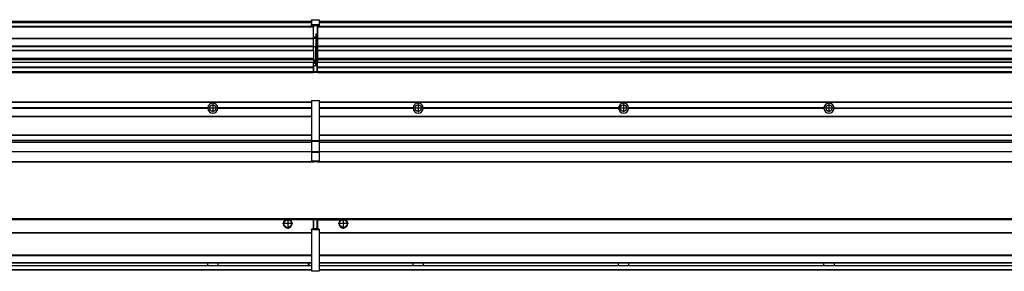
# Model space of a CAD drawing. Header units: inches. Extents: x -381 to 29822, y -418 to 176.
# Tile 28 of 49: x 10165 to 11124, y -154 to 90. Entities that reach past the tile are written whole.
import ezdxf

# ---------------------------------------------------------------- set-up
doc = ezdxf.new("R2010")
doc.units = ezdxf.units.IN
doc.linetypes.add('DOT_CENTER', pattern=[14, 12, -1, 0, -1])
doc.layers.add('1', color=7, linetype='Continuous')

# ---------------------------------------------------------------- blocks, each defined once
blk = doc.blocks.new('Modulos_intermedio__FL-14__7__25', base_point=(10455.18, -48.03))
at = {"color": 7, "linetype": 'Continuous'}
for p, q in [((10456.88, 10.47), (11849.18, 10.47)), ((10456.88, 10.22), (11849.18, 10.22)), ((10476.43, 10.47), (10476.48, 10.52)), ((10476.48, 10.52), (10483.88, 10.52)), ((10483.93, 10.47), (10483.88, 10.52)), ((10548.29, 4.77), (10456.88, 4.77)), ((10548.28, 4.47), (10456.88, 4.47)), ((10548.29, 4.17), (10456.88, 4.17)), ((10548.28, 4.47), (10548.29, 4.77)), ((10548.29, 4.17), (10548.28, 4.47)), ((10550.45, 6.05), (10550.45, 6.04)), ((10550.45, 2.91), (10550.45, 2.9)), ((10748.29, 4.77), (10558.07, 4.77)), ((10558.07, 4.77), (10558.08, 4.47)), ((10558.08, 4.47), (10558.07, 4.17)), ((10748.29, 4.17), (10558.07, 4.17)), ((10748.28, 4.47), (10558.08, 4.47)), ((10748.28, 4.47), (10748.29, 4.77)), ((10748.29, 4.17), (10748.28, 4.47)), ((10948.29, 4.77), (10758.07, 4.77)), ((10758.07, 4.77), (10758.08, 4.47)), ((10758.08, 4.47), (10758.07, 4.17)), ((10948.29, 4.17), (10758.07, 4.17)), ((10948.28, 4.47), (10758.08, 4.47)), ((10948.28, 4.47), (10948.29, 4.77)), ((10948.29, 4.17), (10948.28, 4.47)), ((10958.07, 4.77), (11148.29, 4.77)), ((10958.07, 4.77), (10958.08, 4.47)), ((10958.08, 4.47), (10958.07, 4.17)), ((11148.29, 4.17), (10958.07, 4.17)), ((11148.28, 4.47), (10958.08, 4.47)), ((10456.88, -3.53), (11849.18, -3.53)), ((10456.88, -3.78), (11849.18, -3.78)), ((11849.18, -4.03), (10456.88, -4.03)), ((10456.88, -21.53), (11849.18, -21.53)), ((10456.88, -21.78), (11849.18, -21.78)), ((10456.88, -26.73), (11849.18, -26.73)), ((10456.88, -26.82), (11849.18, -26.82)), ((10456.88, -28.37), (11849.18, -28.37)), ((10456.88, -28.53), (11849.18, -28.53)), ((10456.88, -28.65), (11849.18, -28.65)), ((11849.18, -38.02), (10456.88, -38.02)), ((11849.18, -38.11), (10456.88, -38.11)), ((10455.18, -47.53), (10455.18, -48.03)), ((10456.63, -47.53), (11849.43, -47.53)), ((10455.18, -48.03), (11851.18, -48.03))]:
    blk.add_line(p, q, dxfattribs=at)
for centre in [(10553.18, 4.47), (10753.18, 4.47), (10953.18, 4.47)]:
    blk.add_circle(centre, 3.15, dxfattribs=at)
for centre, start, end in [((10553.18, 4.47), 3.5101, 176.4899), ((10553.18, 4.47), 183.51008, 356.48992), ((10753.18, 4.47), 3.5101, 176.4899), ((10753.18, 4.47), 183.51008, 356.48992), ((10953.18, 4.47), 3.5101, 176.4899), ((10953.18, 4.47), 183.51008, 356.48992)]:
    blk.add_arc(centre, 4.9, start, end, dxfattribs=at)
at = {"layer": '1', "color": 2, "linetype": 'DOT_CENTER'}
for p, q in [((10557.33, 4.47), (10549.03, 4.47)), ((10553.18, 8.62), (10553.18, 0.32)), ((10757.33, 4.47), (10749.03, 4.47)), ((10753.18, 8.62), (10753.18, 0.32)), ((10957.33, 4.47), (10949.03, 4.47)), ((10953.18, 8.62), (10953.18, 0.32))]:
    blk.add_line(p, q, dxfattribs=at)
blk = doc.blocks.new('Modulos_intermedio__FL-14__6__28', base_point=(9055.18, -48.03))
at = {"color": 7, "linetype": 'Continuous'}
for p, q in [((9056.88, 10.47), (10449.18, 10.47)), ((9056.88, 10.22), (10449.18, 10.22)), ((10422.43, 10.47), (10422.48, 10.52)), ((10422.48, 10.52), (10429.88, 10.52)), ((10429.93, 10.47), (10429.88, 10.52)), ((10449.18, 11.72), (10449.19, 11.79)), ((10449.18, 11.72), (10449.18, 11.47)), ((10449.18, 11.47), (10449.43, 11.47)), ((10449.18, 11.47), (10449.18, -27.21)), ((10449.19, 11.82), (10449.22, 11.86)), ((10449.19, 11.79), (10449.19, 11.82)), ((10449.22, 11.86), (10449.25, 11.9)), ((10449.25, 11.9), (10449.29, 11.93)), ((10449.29, 11.93), (10449.34, 11.96)), ((10449.34, 11.96), (10449.36, 11.96)), ((10449.36, 11.96), (10449.43, 11.97)), ((10449.43, 11.97), (10456.63, 11.97)), ((10449.43, 11.97), (10449.43, 11.47)), ((10449.43, 11.47), (10449.43, -27.21)), ((10456.63, 11.47), (10449.43, 11.47)), ((10456.7, 11.96), (10456.63, 11.97)), ((10456.63, 11.97), (10456.63, 11.47)), ((10456.63, 11.47), (10456.63, -27.21)), ((10456.88, 11.47), (10456.63, 11.47)), ((10456.72, 11.96), (10456.7, 11.96)), ((10456.76, 11.93), (10456.72, 11.96)), ((10456.8, 11.9), (10456.76, 11.93)), ((10456.84, 11.86), (10456.8, 11.9)), ((10456.86, 11.82), (10456.84, 11.86)), ((10456.87, 11.79), (10456.86, 11.82)), ((10456.88, 11.72), (10456.87, 11.79)), ((10456.88, 11.72), (10456.88, 11.47)), ((10456.88, 11.47), (10456.88, -27.21)), ((10348.29, 4.77), (10158.07, 4.77)), ((10348.29, 4.17), (10158.07, 4.17)), ((10348.28, 4.47), (10158.08, 4.47)), ((10348.29, 4.77), (10348.28, 4.47)), ((10348.28, 4.47), (10348.29, 4.17)), ((10449.18, 4.77), (10358.07, 4.77)), ((10358.08, 4.47), (10358.07, 4.77)), ((10358.07, 4.17), (10358.08, 4.47)), ((10449.18, 4.17), (10358.07, 4.17)), ((10449.18, 4.47), (10358.08, 4.47)), ((9056.88, -3.53), (10449.18, -3.53)), ((9056.88, -3.78), (10449.18, -3.78)), ((10449.18, -4.03), (9056.88, -4.03)), ((9056.88, -21.53), (10449.18, -21.53)), ((9056.88, -21.78), (10449.18, -21.78)), ((9056.88, -26.73), (10449.18, -26.73)), ((9056.88, -26.82), (10449.18, -26.82)), ((9056.88, -28.37), (10449.18, -28.37)), ((9056.88, -28.53), (10449.18, -28.53)), ((9056.88, -28.65), (10449.18, -28.65)), ((10449.18, -27.21), (10449.18, -27.52)), ((10449.18, -27.21), (10449.43, -27.21)), ((10449.18, -27.52), (10449.19, -27.54)), ((10449.18, -27.52), (10449.18, -38.19)), ((10449.19, -27.54), (10449.22, -27.57)), ((10449.22, -27.57), (10449.25, -27.59)), ((10449.25, -27.59), (10449.29, -27.6)), ((10449.29, -27.6), (10449.34, -27.61)), ((10449.34, -27.61), (10449.36, -27.61)), ((10449.36, -27.61), (10449.43, -27.62)), ((10449.43, -27.21), (10456.63, -27.21)), ((10449.43, -27.21), (10449.43, -27.62)), ((10449.43, -27.62), (10456.63, -27.62)), ((10449.43, -27.62), (10449.43, -38.3)), ((10456.88, -27.21), (10456.63, -27.21)), ((10456.63, -27.21), (10456.63, -27.62)), ((10456.7, -27.61), (10456.63, -27.62)), ((10456.63, -27.62), (10456.63, -38.3)), ((10456.72, -27.61), (10456.7, -27.61)), ((10456.76, -27.6), (10456.72, -27.61)), ((10456.8, -27.59), (10456.76, -27.6)), ((10456.84, -27.57), (10456.8, -27.59)), ((10456.87, -27.54), (10456.84, -27.57)), ((10456.88, -27.52), (10456.87, -27.54)), ((10456.88, -27.21), (10456.88, -27.52)), ((10456.88, -27.52), (10456.88, -38.19)), ((10449.18, -38.02), (9056.88, -38.02)), ((10449.18, -38.11), (9056.88, -38.11)), ((10449.18, -38.19), (10449.19, -38.22)), ((10449.18, -38.19), (10449.18, -38.71)), ((10449.19, -38.22), (10449.22, -38.25)), ((10449.22, -38.25), (10449.25, -38.27)), ((10449.25, -38.27), (10449.29, -38.28)), ((10449.29, -38.28), (10449.34, -38.29)), ((10449.34, -38.29), (10449.36, -38.29)), ((10449.36, -38.29), (10449.43, -38.3)), ((10449.43, -38.3), (10449.43, -38.71)), ((10456.63, -38.3), (10449.43, -38.3)), ((10456.7, -38.29), (10456.63, -38.3)), ((10456.63, -38.3), (10456.63, -38.71)), ((10456.72, -38.29), (10456.7, -38.29)), ((10456.76, -38.28), (10456.72, -38.29)), ((10456.8, -38.27), (10456.76, -38.28)), ((10456.84, -38.25), (10456.8, -38.27)), ((10456.87, -38.22), (10456.84, -38.25)), ((10456.88, -38.19), (10456.87, -38.22)), ((10456.88, -38.19), (10456.88, -38.71)), ((9056.63, -47.53), (10449.43, -47.53)), ((10449.18, -38.71), (10449.43, -38.71)), ((10449.18, -38.71), (10449.18, -47.03)), ((10449.18, -47.03), (10449.43, -47.03)), ((10449.18, -47.03), (10449.18, -47.28)), ((10449.18, -47.28), (10449.19, -47.34)), ((10449.19, -47.34), (10449.19, -47.37)), ((10449.19, -47.37), (10449.22, -47.41)), ((10449.22, -47.41), (10449.25, -47.45)), ((10449.25, -47.45), (10449.29, -47.49)), ((10449.29, -47.49), (10449.34, -47.51)), ((10449.34, -47.51), (10449.36, -47.52)), ((10449.36, -47.52), (10449.43, -47.53)), ((10449.43, -38.71), (10449.43, -47.03)), ((10456.63, -38.71), (10449.43, -38.71)), ((10449.43, -47.03), (10456.63, -47.03)), ((10449.43, -47.03), (10449.43, -47.53)), ((10449.43, -47.53), (10456.63, -47.53)), ((10451.18, -47.53), (10451.18, -48.03)), ((10456.88, -38.71), (10456.63, -38.71)), ((10456.63, -38.71), (10456.63, -47.03)), ((10456.63, -47.03), (10456.63, -47.53)), ((10456.88, -47.03), (10456.63, -47.03)), ((10456.7, -47.52), (10456.63, -47.53)), ((10456.72, -47.51), (10456.7, -47.52)), ((10456.76, -47.49), (10456.72, -47.51)), ((10456.8, -47.45), (10456.76, -47.49)), ((10456.84, -47.41), (10456.8, -47.45)), ((10456.86, -47.37), (10456.84, -47.41)), ((10456.87, -47.34), (10456.86, -47.37)), ((10456.88, -47.28), (10456.87, -47.34)), ((10456.88, -38.71), (10456.88, -47.03)), ((10456.88, -47.03), (10456.88, -47.28)), ((9055.18, -48.03), (10451.18, -48.03))]:
    blk.add_line(p, q, dxfattribs=at)
blk.add_circle((10353.18, 4.47), 3.15, dxfattribs=at)
for start, end in [(3.5101, 176.4899), (183.51008, 356.48992)]:
    blk.add_arc((10353.18, 4.47), 4.9, start, end, dxfattribs=at)
at = {"layer": '1', "color": 2, "linetype": 'DOT_CENTER'}
for p, q in [((10357.33, 4.47), (10349.03, 4.47)), ((10353.18, 8.62), (10353.18, 0.32))]:
    blk.add_line(p, q, dxfattribs=at)
blk = doc.blocks.new('F-288__38', base_point=(621.12, -75.97))
for name, p in [('Modulos_intermedio__FL-14__6__28', (9055.18, -48.03)), ('Modulos_intermedio__FL-14__7__25', (10455.18, -48.03))]:
    blk.add_blockref(name, p)
blk = doc.blocks.new('Alzado2', base_point=(2889, -32))
blk.add_blockref('F-288__38', (621.12, -75.97))
blk = doc.blocks.new('Modulos_intermedio__FL-14__7__54', base_point=(10455.18, 38.97))
at = {"color": 7, "linetype": 'Continuous'}
for p, q in [((10456.88, 88.97), (11849.18, 88.97)), ((10456.88, 88.96), (11849.18, 88.96)), ((10456.88, 88.35), (11849.18, 88.35)), ((10456.88, 88.03), (11849.18, 88.03)), ((10456.88, 87.7), (11849.18, 87.7)), ((10455.18, 84.47), (10455.18, 83.99)), ((10455.18, 83.99), (10455.18, 83.97)), ((11851.18, 83.99), (10455.18, 83.99)), ((10455.18, 83.97), (10455.18, 83.47)), ((10455.18, 83.97), (11851.18, 83.97)), ((10455.18, 83.47), (10455.18, 72.41)), ((10455.18, 83.47), (11851.18, 83.47)), ((10455.18, 72.41), (10455.18, 72.16)), ((10455.18, 72.41), (11851.18, 72.41)), ((10455.18, 72.16), (11851.18, 72.16)), ((10455.18, 72.16), (10455.18, 64.79)), ((11851.18, 64.79), (10455.18, 64.79)), ((10455.18, 64.79), (10455.18, 64.54)), ((10455.18, 64.54), (10455.18, 60.91)), ((10455.18, 64.54), (11851.18, 64.54)), ((10455.18, 60.91), (10455.18, 60.41)), ((10455.18, 60.91), (11851.18, 60.91)), ((10455.18, 60.41), (11851.18, 60.41)), ((10455.18, 60.41), (10455.18, 59.42)), ((10455.18, 59.42), (10455.18, 53.15)), ((10455.18, 53.15), (10455.18, 51.48)), ((10455.18, 53.15), (11851.18, 53.15)), ((11851.18, 51.48), (10455.18, 51.48)), ((10455.18, 51.48), (10455.18, 51.37)), ((10455.18, 51.37), (10455.18, 49.19)), ((10455.18, 49.19), (10455.18, 49.16)), ((10455.18, 49.19), (10769.43, 49.19)), ((10455.18, 44.48), (10455.18, 49.16)), ((10455.18, 49.16), (10769.43, 49.16)), ((10769.43, 49.19), (10769.43, 49.18)), ((10778.18, 49.19), (10769.43, 49.19)), ((10769.43, 49.18), (10769.43, 49.16)), ((10769.43, 49.18), (10778.18, 49.18)), ((10769.43, 49.16), (10778.18, 49.16)), ((10778.18, 49.19), (10778.18, 49.18)), ((10969.43, 49.19), (10778.18, 49.19)), ((10778.18, 49.18), (10778.18, 49.16)), ((10778.18, 49.16), (10969.43, 49.16)), ((10969.43, 49.19), (10969.43, 49.18)), ((10978.18, 49.19), (10969.43, 49.19)), ((10969.43, 49.18), (10978.18, 49.18)), ((10969.43, 49.18), (10969.43, 49.16)), ((10969.43, 49.16), (10978.18, 49.16)), ((11169.43, 49.19), (10978.18, 49.19)), ((10978.18, 49.19), (10978.18, 49.18)), ((10978.18, 49.18), (10978.18, 49.16)), ((10978.18, 49.16), (11169.43, 49.16)), ((10455.18, 44.48), (10455.18, 44.04)), ((10455.18, 44.48), (11851.13, 44.48)), ((10455.18, 39.97), (10455.18, 44.04)), ((10455.18, 44.04), (11851.13, 44.04)), ((10455.18, 39.97), (10455.18, 39.47)), ((10455.18, 39.97), (11851.13, 39.97)), ((10455.18, 39.47), (10455.18, 39.22)), ((10455.18, 39.47), (11851.13, 39.47)), ((10455.18, 39.22), (10455.18, 38.97)), ((10455.18, 39.22), (11851.13, 39.22)), ((10455.18, 38.97), (11851.13, 38.97))]:
    blk.add_line(p, q, dxfattribs=at)
blk = doc.blocks.new('Modulos_intermedio__FL-14__6__57', base_point=(9055.18, 38.97))
at = {"color": 7, "linetype": 'Continuous'}
for p, q in [((9056.88, 88.97), (10449.18, 88.97)), ((9056.88, 88.96), (10449.18, 88.96)), ((9056.88, 88.35), (10449.18, 88.35)), ((9056.88, 88.03), (10449.18, 88.03)), ((9056.88, 87.7), (10449.18, 87.7)), ((10449.18, 90.22), (10449.19, 90.29)), ((10449.18, 90.22), (10449.19, 90.24)), ((10449.18, 90.16), (10449.18, 90.22)), ((10449.18, 90.22), (10449.18, 90.16)), ((10449.18, 90.16), (10449.18, 85.33)), ((10449.19, 90.32), (10449.22, 90.36)), ((10449.19, 90.29), (10449.19, 90.32)), ((10449.19, 90.24), (10449.22, 90.28)), ((10449.22, 90.36), (10449.25, 90.4)), ((10449.22, 90.28), (10449.25, 90.32)), ((10449.25, 90.4), (10449.29, 90.43)), ((10449.25, 90.32), (10449.29, 90.35)), ((10449.29, 90.43), (10449.34, 90.46)), ((10449.29, 90.35), (10449.34, 90.37)), ((10449.34, 90.46), (10449.36, 90.46)), ((10449.34, 90.37), (10449.36, 90.38)), ((10449.36, 90.46), (10449.43, 90.47)), ((10449.36, 90.38), (10449.43, 90.39)), ((10449.43, 90.47), (10456.63, 90.47)), ((10449.43, 90.47), (10449.43, 90.39)), ((10449.43, 90.39), (10456.63, 90.39)), ((10449.43, 90.39), (10449.43, 85.56)), ((10456.7, 90.46), (10456.63, 90.47)), ((10456.63, 90.47), (10456.63, 90.39)), ((10456.7, 90.38), (10456.63, 90.39)), ((10456.63, 90.39), (10456.63, 85.56)), ((10456.72, 90.46), (10456.7, 90.46)), ((10456.72, 90.37), (10456.7, 90.38)), ((10456.76, 90.43), (10456.72, 90.46)), ((10456.76, 90.35), (10456.72, 90.37)), ((10456.8, 90.4), (10456.76, 90.43)), ((10456.8, 90.32), (10456.76, 90.35)), ((10456.84, 90.36), (10456.8, 90.4)), ((10456.84, 90.28), (10456.8, 90.32)), ((10456.86, 90.32), (10456.84, 90.36)), ((10456.86, 90.24), (10456.84, 90.28)), ((10456.87, 90.29), (10456.86, 90.32)), ((10456.88, 90.22), (10456.86, 90.24)), ((10456.88, 90.22), (10456.87, 90.29)), ((10456.88, 90.16), (10456.88, 90.22)), ((10456.88, 90.22), (10456.88, 90.16)), ((10456.88, 90.16), (10456.88, 85.33)), ((10451.18, 83.99), (9055.18, 83.99)), ((9055.18, 83.97), (10451.18, 83.97)), ((9055.18, 83.47), (10451.18, 83.47)), ((10449.18, 85.33), (10449.19, 85.4)), ((10449.18, 85.33), (10449.18, 85.22)), ((10449.18, 85.22), (10449.19, 85.29)), ((10449.18, 85.22), (10449.18, 84.97)), ((10449.18, 84.97), (10449.18, 84.72)), ((10449.18, 84.97), (10449.43, 84.97)), ((10449.19, 84.66), (10449.18, 84.72)), ((10449.19, 85.42), (10449.22, 85.46)), ((10449.19, 85.4), (10449.19, 85.42)), ((10449.19, 85.32), (10449.22, 85.36)), ((10449.19, 85.29), (10449.19, 85.32)), ((10449.19, 84.63), (10449.19, 84.66)), ((10449.22, 84.59), (10449.19, 84.63)), ((10449.22, 85.46), (10449.25, 85.5)), ((10449.25, 85.4), (10449.22, 85.36)), ((10449.22, 85.36), (10449.25, 85.4)), ((10449.25, 84.55), (10449.22, 84.59)), ((10449.25, 85.5), (10449.29, 85.53)), ((10449.25, 85.4), (10449.29, 85.43)), ((10449.29, 84.51), (10449.25, 84.55)), ((10449.29, 85.53), (10449.34, 85.55)), ((10449.34, 85.46), (10449.29, 85.43)), ((10449.29, 85.43), (10449.34, 85.46)), ((10449.34, 84.49), (10449.29, 84.51)), ((10449.34, 85.55), (10449.36, 85.55)), ((10449.34, 85.46), (10449.36, 85.46)), ((10449.36, 84.48), (10449.34, 84.49)), ((10449.36, 85.55), (10449.43, 85.56)), ((10449.36, 85.46), (10449.43, 85.47)), ((10449.43, 84.47), (10449.36, 84.48)), ((10449.43, 85.56), (10449.43, 85.47)), ((10456.63, 85.56), (10449.43, 85.56)), ((10449.43, 85.47), (10456.63, 85.47)), ((10449.43, 85.47), (10449.43, 84.97)), ((10449.43, 84.97), (10451.18, 84.97)), ((10449.43, 84.97), (10449.43, 84.47)), ((10449.43, 84.47), (10451.18, 84.47)), ((10451.18, 84.97), (10451.18, 83.97)), ((10451.18, 84.97), (10454.88, 84.97)), ((10451.18, 83.97), (10451.18, 83.47)), ((10451.18, 72.41), (10451.18, 83.47)), ((10454.88, 84.97), (10456.63, 84.97)), ((10454.88, 84.97), (10454.88, 77.44)), ((10454.88, 84.47), (10456.63, 84.47)), ((10454.88, 79.65), (10455.18, 79.58)), ((10454.88, 78.12), (10455.18, 78.12)), ((10454.88, 77.6), (10455.18, 77.6)), ((10454.88, 77.44), (10455.18, 77.36)), ((10456.63, 85.56), (10456.63, 85.47)), ((10456.7, 85.55), (10456.63, 85.56)), ((10456.63, 85.47), (10456.63, 84.97)), ((10456.7, 85.46), (10456.63, 85.47)), ((10456.63, 84.97), (10456.63, 84.47)), ((10456.88, 84.97), (10456.63, 84.97)), ((10456.63, 84.47), (10456.7, 84.48)), ((10456.72, 85.55), (10456.7, 85.55)), ((10456.72, 85.46), (10456.7, 85.46)), ((10456.7, 84.48), (10456.72, 84.49)), ((10456.76, 85.53), (10456.72, 85.55)), ((10456.72, 85.46), (10456.76, 85.43)), ((10456.76, 85.43), (10456.72, 85.46)), ((10456.72, 84.49), (10456.76, 84.51)), ((10456.8, 85.5), (10456.76, 85.53)), ((10456.8, 85.4), (10456.76, 85.43)), ((10456.76, 84.51), (10456.8, 84.55)), ((10456.84, 85.46), (10456.8, 85.5)), ((10456.8, 85.4), (10456.84, 85.36)), ((10456.84, 85.36), (10456.8, 85.4)), ((10456.8, 84.55), (10456.84, 84.59)), ((10456.86, 85.42), (10456.84, 85.46)), ((10456.86, 85.32), (10456.84, 85.36)), ((10456.84, 84.59), (10456.86, 84.63)), ((10456.87, 85.4), (10456.86, 85.42)), ((10456.87, 85.29), (10456.86, 85.32)), ((10456.86, 84.63), (10456.87, 84.66)), ((10456.88, 85.33), (10456.87, 85.4)), ((10456.88, 85.22), (10456.87, 85.29)), ((10456.87, 84.66), (10456.88, 84.72)), ((10456.88, 85.33), (10456.88, 85.22)), ((10456.88, 85.22), (10456.88, 84.97)), ((10456.88, 84.97), (10456.88, 84.72)), ((9055.18, 72.41), (10451.18, 72.41)), ((9055.18, 72.16), (10451.18, 72.16)), ((10453.43, 73.5), (10451.18, 73.5)), ((10453.43, 73), (10451.18, 73)), ((10451.18, 72.5), (10453.43, 72.5)), ((10451.18, 72.41), (10451.18, 72.16)), ((10451.18, 64.79), (10451.18, 72.16)), ((10453.43, 76.45), (10453.43, 73.5)), ((10454.88, 76.45), (10453.43, 76.45)), ((10453.43, 73.5), (10453.68, 73.5)), ((10453.43, 73), (10453.43, 73.5)), ((10453.43, 73), (10453.43, 72.5)), ((10453.68, 72.5), (10453.43, 72.5)), ((10453.43, 72.5), (10453.43, 63.97)), ((10453.68, 73.19), (10453.67, 73.21)), ((10453.68, 76.45), (10453.68, 73.5)), ((10453.68, 76.3), (10454.88, 76.3)), ((10453.68, 73.25), (10453.68, 73.5)), ((10453.68, 73.19), (10453.68, 72.5)), ((10453.68, 63.97), (10453.68, 72.5)), ((10454.88, 76.45), (10455.18, 76.53)), ((10454.88, 76.3), (10454.88, 76.45)), ((10455.18, 76.3), (10454.88, 76.3)), ((10454.88, 63.97), (10454.88, 76.3)), ((10451.18, 64.79), (9055.18, 64.79)), ((9055.18, 64.54), (10451.18, 64.54)), ((9055.18, 60.91), (10451.18, 60.91)), ((9055.18, 60.41), (10451.18, 60.41)), ((10451.18, 64.79), (10451.18, 64.54)), ((10451.18, 60.91), (10451.18, 64.54)), ((10453.43, 63.97), (10451.18, 63.97)), ((10451.18, 60.91), (10451.18, 60.41)), ((10451.18, 60.41), (10451.18, 59.42)), ((10451.18, 59.42), (10451.18, 53.15)), ((10453.43, 50.98), (10453.43, 63.97)), ((10453.43, 63.97), (10453.68, 63.97)), ((10453.68, 50.98), (10453.68, 63.97)), ((10453.68, 63.97), (10454.88, 63.97)), ((10454.88, 49.58), (10454.88, 63.97)), ((10455.18, 63.97), (10454.88, 63.97)), ((9055.18, 53.15), (10451.18, 53.15)), ((10451.18, 51.48), (9055.18, 51.48)), ((9778.18, 49.19), (10451.18, 49.19)), ((9778.18, 49.16), (10451.18, 49.16)), ((10451.18, 53.15), (10451.18, 51.48)), ((10451.18, 51.48), (10451.18, 51.37)), ((10451.18, 51.37), (10451.18, 49.19)), ((10453.43, 50.98), (10451.18, 50.98)), ((10453.43, 49.98), (10451.18, 49.98)), ((10451.18, 49.19), (10451.18, 49.16)), ((10451.18, 47.58), (10451.18, 49.16)), ((10453.43, 48.98), (10451.18, 48.98)), ((10453.43, 49.98), (10453.43, 50.98)), ((10453.43, 50.98), (10453.68, 50.98)), ((10453.43, 49.98), (10453.43, 48.98)), ((10453.43, 47.91), (10453.43, 48.98)), ((10453.68, 48.98), (10453.43, 48.98)), ((10453.68, 49.73), (10453.68, 50.98)), ((10453.68, 49.73), (10453.68, 48.98)), ((10453.68, 49.58), (10454.88, 49.58)), ((10453.68, 47.66), (10453.68, 48.98)), ((10453.68, 48.93), (10454.88, 48.93)), ((10454.88, 48.93), (10454.88, 49.58)), ((10455.18, 49.58), (10454.88, 49.58)), ((10454.88, 48.93), (10454.88, 47.33)), ((10454.88, 48.93), (10455.18, 48.85)), ((9055.18, 44.48), (10451.13, 44.48)), ((9055.18, 44.04), (10451.13, 44.04)), ((9055.18, 39.97), (10451.13, 39.97)), ((9055.18, 39.47), (10451.13, 39.47)), ((9055.18, 39.22), (10451.13, 39.22)), ((9055.18, 38.97), (10451.13, 38.97)), ((10451.13, 44.48), (10451.13, 47.58)), ((10451.13, 47.58), (10451.18, 47.58)), ((10451.13, 45.47), (10451.18, 45.48)), ((10451.13, 44.48), (10451.18, 44.48)), ((10451.13, 44.48), (10451.13, 44.04)), ((10451.13, 39.97), (10451.13, 44.04)), ((10451.18, 40.48), (10451.13, 40.48)), ((10451.13, 39.97), (10451.13, 39.47)), ((10451.13, 39.22), (10451.13, 39.47)), ((10451.13, 39.22), (10451.13, 38.97)), ((10453.43, 47.91), (10451.18, 47.91)), ((10451.18, 46), (10451.18, 47.58)), ((10451.18, 46), (10453.43, 46)), ((10451.18, 46), (10451.18, 39.97)), ((10451.18, 39.97), (10454.63, 39.97)), ((10451.18, 39.97), (10451.18, 39.47)), ((10451.18, 39.47), (10454.63, 39.47)), ((10453.43, 46), (10453.43, 47.91)), ((10453.43, 47.91), (10453.52, 47.89)), ((10453.43, 46), (10454.88, 46)), ((10453.52, 47.89), (10453.6, 47.83)), ((10453.6, 47.83), (10453.66, 47.75)), ((10453.66, 47.75), (10453.68, 47.66)), ((10453.68, 46), (10453.68, 47.66)), ((10455.18, 45.08), (10454.63, 44.93)), ((10454.63, 44.93), (10454.63, 39.97)), ((10454.63, 39.97), (10454.63, 39.47)), ((10454.88, 39.97), (10454.63, 39.97)), ((10454.88, 47.33), (10454.88, 46)), ((10455.18, 45.92), (10454.88, 46)), ((10454.88, 45), (10455.18, 45.08)), ((10454.88, 45), (10454.88, 39.97)), ((10454.88, 44.81), (10455.18, 44.87)), ((10454.88, 41.31), (10455.18, 41.37)), ((10454.88, 40.83), (10455.18, 40.91)), ((10454.88, 39.97), (10454.88, 39.72))]:
    blk.add_line(p, q, dxfattribs=at)
for centre, start, end in [((10453.43, 73.25), 270, 0), ((10453.43, 49.73), 0, 90), ((10454.63, 39.72), 270, 0)]:
    blk.add_arc(centre, 0.25, start, end, dxfattribs=at)
blk = doc.blocks.new('F-288__67', base_point=(621.12, 38.97))
for name, p in [('Modulos_intermedio__FL-14__6__57', (9055.18, 38.97)), ('Modulos_intermedio__FL-14__7__54', (10455.18, 38.97))]:
    blk.add_blockref(name, p)
blk = doc.blocks.new('Inferior2', base_point=(2889, 64.72))
blk.add_blockref('F-288__67', (621.12, 38.97))
blk = doc.blocks.new('Modulos_intermedio__FL-14__7__80', base_point=(10455.18, -154.47))
at = {"color": 7, "linetype": 'Continuous'}
for p, q in [((10455.18, -102.97), (10455.18, -104.47)), ((10455.18, -102.97), (11851.13, -102.97)), ((10455.18, -104.47), (10477.77, -104.47)), ((10455.18, -104.47), (10455.18, -113.47)), ((10477.77, -104.47), (10478.72, -103.98)), ((10478.72, -103.98), (10480.18, -103.72)), ((10480.18, -103.72), (10481.63, -103.98)), ((10481.63, -103.98), (10482.59, -104.47)), ((11823.77, -104.47), (10482.59, -104.47)), ((10456.88, -116.72), (11849.18, -116.72)), ((10456.88, -116.97), (11849.18, -116.97)), ((11849.18, -117.22), (10456.88, -117.22)), ((11849.18, -138.72), (10456.88, -138.72)), ((11849.18, -138.97), (10456.88, -138.97)), ((10456.88, -139.22), (11849.18, -139.22)), ((10456.88, -145.97), (11849.18, -145.97)), ((10456.88, -146.22), (11849.18, -146.22)), ((10456.88, -148.72), (11849.18, -148.72)), ((10456.88, -148.97), (11849.18, -148.97)), ((10456.88, -152.72), (11849.18, -152.72)), ((10456.88, -152.97), (11849.18, -152.97)), ((10548.28, -146.3), (10548.28, -146.22)), ((10548.28, -146.35), (10548.28, -146.3)), ((10548.28, -146.59), (10548.28, -146.35)), ((10548.29, -147.23), (10548.28, -146.59)), ((10548.28, -148.6), (10548.29, -147.56)), ((10548.28, -148.72), (10548.28, -148.6)), ((10548.29, -147.56), (10548.29, -147.23)), ((10558.08, -146.35), (10558.07, -147.23)), ((10558.07, -147.23), (10558.07, -147.72)), ((10558.07, -147.72), (10558.07, -147.96)), ((10558.07, -147.96), (10558.08, -148.59)), ((10558.08, -146.22), (10558.08, -146.3)), ((10558.08, -146.3), (10558.08, -146.35)), ((10558.08, -148.59), (10558.08, -148.65)), ((10558.08, -148.65), (10558.08, -148.72)), ((10748.28, -146.3), (10748.28, -146.22)), ((10748.28, -146.35), (10748.28, -146.3)), ((10748.29, -146.98), (10748.28, -146.35)), ((10748.28, -148.6), (10748.29, -147.88)), ((10748.28, -148.65), (10748.28, -148.6)), ((10748.28, -148.72), (10748.28, -148.65)), ((10748.29, -147.23), (10748.29, -146.98)), ((10748.29, -147.88), (10748.29, -147.23)), ((10758.08, -146.35), (10758.07, -147.23)), ((10758.07, -147.23), (10758.07, -147.72)), ((10758.07, -147.72), (10758.08, -148.59)), ((10758.08, -146.22), (10758.08, -146.3)), ((10758.08, -146.3), (10758.08, -146.35)), ((10758.08, -148.59), (10758.08, -148.65)), ((10758.08, -148.65), (10758.08, -148.72)), ((10948.28, -146.3), (10948.28, -146.22)), ((10948.28, -146.35), (10948.28, -146.3)), ((10948.29, -146.98), (10948.28, -146.35)), ((10948.28, -148.6), (10948.29, -147.88)), ((10948.28, -148.65), (10948.28, -148.6)), ((10948.28, -148.72), (10948.28, -148.65)), ((10948.29, -147.23), (10948.29, -146.98)), ((10948.29, -147.88), (10948.29, -147.23)), ((10958.08, -146.35), (10958.07, -147.23)), ((10958.07, -147.23), (10958.07, -147.72)), ((10958.07, -147.72), (10958.08, -148.59)), ((10958.08, -146.22), (10958.08, -146.3)), ((10958.08, -146.3), (10958.08, -146.35)), ((10958.08, -148.59), (10958.08, -148.65)), ((10958.08, -148.65), (10958.08, -148.72))]:
    blk.add_line(p, q, dxfattribs=at)
for radius in [4, 3.7]:
    blk.add_circle((10480.18, -107.97), radius, dxfattribs=at)
blk.add_arc((10480.18, -107.97), 4.25, 124.56032, 55.43968, dxfattribs=at)
at = {"layer": '1', "color": 2, "linetype": 'DOT_CENTER'}
for p, q in [((10480.18, -102.97), (10480.18, -112.97)), ((10485.18, -107.97), (10475.18, -107.97))]:
    blk.add_line(p, q, dxfattribs=at)
blk = doc.blocks.new('Modulos_intermedio__FL-14__6__83', base_point=(9055.18, -154.47))
at = {"color": 7, "linetype": 'Continuous'}
for p, q in [((9055.18, -102.97), (10451.13, -102.97)), ((10423.77, -104.47), (9082.59, -104.47)), ((10424.72, -103.98), (10423.77, -104.47)), ((10426.18, -103.72), (10424.72, -103.98)), ((10427.63, -103.98), (10426.18, -103.72)), ((10428.59, -104.47), (10427.63, -103.98)), ((10451.13, -104.47), (10428.59, -104.47)), ((10451.13, -104.47), (10451.13, -102.97)), ((10451.13, -111.58), (10451.13, -104.47)), ((10451.18, -104.48), (10451.13, -104.48)), ((10454.63, -103.47), (10451.18, -103.47)), ((10451.18, -103.47), (10451.18, -103.97)), ((10451.18, -103.97), (10451.18, -111.58)), ((10451.18, -103.97), (10454.63, -103.97)), ((10454.63, -103.47), (10454.63, -103.97)), ((10454.88, -103.97), (10454.63, -103.97)), ((10454.63, -103.97), (10454.63, -112.97)), ((10454.88, -103.72), (10454.88, -103.97)), ((10454.88, -103.97), (10454.88, -112.97)), ((10454.88, -104.83), (10455.18, -104.91)), ((10449.18, -113.72), (10449.19, -113.66)), ((10449.18, -113.72), (10449.18, -113.97)), ((10449.18, -113.97), (10449.18, -153.97)), ((10449.18, -113.97), (10449.43, -113.97)), ((10449.19, -113.63), (10449.22, -113.59)), ((10449.19, -113.66), (10449.19, -113.63)), ((10449.22, -113.59), (10449.25, -113.55)), ((10449.25, -113.55), (10449.29, -113.51)), ((10449.29, -113.51), (10449.34, -113.49)), ((10449.34, -113.49), (10449.36, -113.48)), ((10449.36, -113.48), (10449.43, -113.47)), ((10451.18, -113.47), (10449.43, -113.47)), ((10449.43, -113.47), (10449.43, -113.97)), ((10456.63, -113.97), (10449.43, -113.97)), ((10449.43, -113.97), (10449.43, -153.97)), ((10451.18, -105.48), (10451.13, -105.48)), ((10451.13, -109.47), (10451.18, -109.48)), ((10451.18, -111.58), (10451.13, -111.58)), ((10451.18, -113.47), (10451.18, -111.58)), ((10454.63, -112.97), (10451.18, -112.97)), ((10454.88, -113.47), (10451.18, -113.47)), ((10454.63, -112.97), (10454.63, -113.47)), ((10454.88, -112.97), (10454.63, -112.97)), ((10454.88, -106.47), (10455.18, -106.47)), ((10454.88, -107.48), (10455.18, -107.48)), ((10454.88, -111.93), (10455.18, -112.01)), ((10454.88, -112.97), (10454.88, -113.26)), ((10454.88, -113.26), (10454.88, -113.47)), ((10456.63, -113.47), (10454.88, -113.47)), ((10456.7, -113.48), (10456.63, -113.47)), ((10456.63, -113.47), (10456.63, -113.97)), ((10456.88, -113.97), (10456.63, -113.97)), ((10456.63, -113.97), (10456.63, -153.97)), ((10456.72, -113.49), (10456.7, -113.48)), ((10456.76, -113.51), (10456.72, -113.49)), ((10456.8, -113.55), (10456.76, -113.51)), ((10456.84, -113.59), (10456.8, -113.55)), ((10456.86, -113.63), (10456.84, -113.59)), ((10456.87, -113.66), (10456.86, -113.63)), ((10456.88, -113.72), (10456.87, -113.66)), ((10456.88, -113.72), (10456.88, -113.97)), ((10456.88, -113.97), (10456.88, -153.97)), ((9056.88, -116.72), (10449.18, -116.72)), ((9056.88, -116.97), (10449.18, -116.97)), ((10449.18, -117.22), (9056.88, -117.22)), ((10449.18, -138.72), (9056.88, -138.72)), ((10449.18, -138.97), (9056.88, -138.97)), ((9056.88, -139.22), (10449.18, -139.22)), ((9056.88, -145.97), (10449.18, -145.97)), ((9056.88, -146.22), (10449.18, -146.22)), ((9056.88, -148.72), (10449.18, -148.72)), ((9056.88, -148.97), (10449.18, -148.97)), ((9056.88, -152.72), (10449.18, -152.72)), ((9056.88, -152.97), (10449.18, -152.97)), ((10348.28, -146.3), (10348.28, -146.22)), ((10348.28, -146.35), (10348.28, -146.3)), ((10348.29, -146.98), (10348.28, -146.35)), ((10348.28, -148.6), (10348.29, -147.88)), ((10348.28, -148.65), (10348.28, -148.6)), ((10348.28, -148.72), (10348.28, -148.65)), ((10348.29, -147.23), (10348.29, -146.98)), ((10348.29, -147.88), (10348.29, -147.23)), ((10358.08, -146.35), (10358.07, -147.23)), ((10358.07, -147.23), (10358.07, -148.2)), ((10358.07, -148.2), (10358.08, -148.6)), ((10358.08, -146.22), (10358.08, -146.3)), ((10358.08, -146.3), (10358.08, -146.35)), ((10358.08, -148.6), (10358.08, -148.72)), ((10446.18, -146.65), (10446.24, -146.4)), ((10446.18, -146.65), (10446.18, -147.16)), ((10446.18, -147.16), (10446.18, -148.23)), ((10446.18, -148.23), (10446.24, -148.55)), ((10446.24, -146.4), (10446.46, -146.22)), ((10446.24, -148.55), (10446.46, -148.72)), ((10446.6, -146.22), (10446.6, -146.26)), ((10446.6, -146.26), (10446.6, -146.97)), ((10446.6, -146.97), (10446.6, -148.69)), ((10446.6, -148.69), (10446.6, -148.72)), ((10449.18, -153.97), (10449.43, -153.97)), ((10449.18, -153.97), (10449.18, -154.22)), ((10449.18, -154.22), (10449.19, -154.29)), ((10449.19, -154.29), (10449.19, -154.32)), ((10449.19, -154.32), (10449.22, -154.36)), ((10449.22, -154.36), (10449.25, -154.4)), ((10449.25, -154.4), (10449.29, -154.43)), ((10449.29, -154.43), (10449.34, -154.46)), ((10449.34, -154.46), (10449.36, -154.46)), ((10449.36, -154.46), (10449.43, -154.47)), ((10449.43, -153.97), (10456.63, -153.97)), ((10449.43, -153.97), (10449.43, -154.47)), ((10456.63, -154.47), (10449.43, -154.47)), ((10456.88, -153.97), (10456.63, -153.97)), ((10456.63, -153.97), (10456.63, -154.47)), ((10456.7, -154.46), (10456.63, -154.47)), ((10456.72, -154.46), (10456.7, -154.46)), ((10456.76, -154.43), (10456.72, -154.46)), ((10456.8, -154.4), (10456.76, -154.43)), ((10456.84, -154.36), (10456.8, -154.4)), ((10456.86, -154.32), (10456.84, -154.36)), ((10456.87, -154.29), (10456.86, -154.32)), ((10456.88, -154.22), (10456.87, -154.29)), ((10456.88, -153.97), (10456.88, -154.22))]:
    blk.add_line(p, q, dxfattribs=at)
for radius in [4, 3.7]:
    blk.add_circle((10426.18, -107.97), radius, dxfattribs=at)
for centre, radius, start, end in [((10426.18, -107.97), 4.25, 124.56032, 55.43968), ((10454.63, -103.72), 0.25, 0, 90)]:
    blk.add_arc(centre, radius, start, end, dxfattribs=at)
at = {"layer": '1', "color": 2, "linetype": 'DOT_CENTER'}
for p, q in [((10426.18, -102.97), (10426.18, -112.97)), ((10431.18, -107.97), (10421.18, -107.97))]:
    blk.add_line(p, q, dxfattribs=at)
blk = doc.blocks.new('F-288__93', base_point=(621.12, -154.47))
for name, p in [('Modulos_intermedio__FL-14__6__83', (9055.18, -154.47)), ('Modulos_intermedio__FL-14__7__80', (10455.18, -154.47))]:
    blk.add_blockref(name, p)
blk = doc.blocks.new('Superior1', base_point=(2889, -128.72))
blk.add_blockref('F-288__93', (621.12, -154.47))

msp = doc.modelspace()

# ---------------------------------------------------------------- block references
for name, p in [('Inferior2', (2889, 64.72)), ('Alzado2', (2889, -32)), ('Superior1', (2889, -128.72))]:
    msp.add_blockref(name, p)

doc.saveas('drawing.dxf')
